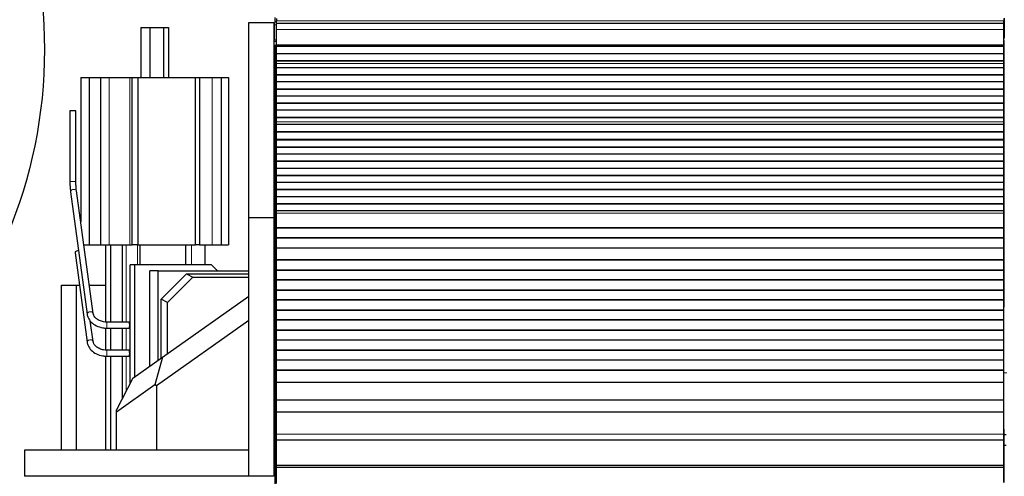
# Model space of a CAD drawing. Header units: inches. Extents: x 0 to 20790, y -12 to 14700.
# Tile 106 of 256: x 2116 to 3099, y 11233 to 11688. Entities that reach past the tile are written whole.
import ezdxf

# ---------------------------------------------------------------- set-up
doc = ezdxf.new("R2010")
doc.units = ezdxf.units.IN
doc.layers.add('1', color=7, linetype='Continuous', true_color=0xffffff)

msp = doc.modelspace()

# ---------------------------------------------------------------- linework, layer by layer
at = {"layer": '1', "color": 2, "linetype": 'Continuous', "lineweight": 25}
for p, q in [((2344.956, 11490.674), (2344.956, 11685.674)), ((2344.956, 11685.674), (2369.956, 11685.674)), ((2369.956, 11685.674), (2369.956, 11490.674)), ((2370.074, 11685.592), (2370.074, 11683.249)), ((2370.956, 11690.592), (2370.956, 11685.588)), ((2372.456, 11689.592), (2372.456, 11687.228)), ((2372.456, 11684.592), (2372.456, 11687.228)), ((3098.456, 11689.592), (3098.456, 11687.228)), ((3098.456, 11684.592), (3098.456, 11687.228)), ((3098.956, 11689.987), (3098.956, 11685.162)), ((3098.956, 11685.162), (3098.956, 11669.987)), ((2237.207, 11680.592), (2245.944, 11680.592)), ((2237.207, 11680.592), (2237.207, 11630.592)), ((2245.944, 11680.592), (2259.626, 11680.592)), ((2245.944, 11680.592), (2245.944, 11630.592)), ((2259.626, 11680.592), (2264.572, 11680.592)), ((2259.626, 11680.592), (2259.626, 11630.592)), ((2264.572, 11680.592), (2264.572, 11630.592)), ((2370.074, 11683.249), (2370.074, 11668.264)), ((2372.456, 11678.734), (2372.456, 11684.592)), ((3098.456, 11684.592), (2372.456, 11684.592)), ((2372.456, 11663.252), (2372.456, 11678.734)), ((3098.456, 11678.734), (3098.456, 11684.592)), ((3098.456, 11663.252), (3098.456, 11678.734)), ((2370.074, 11667.092), (2370.074, 11668.264)), ((2370.074, 11667.092), (2372.074, 11667.092)), ((2370.074, 11663.092), (2370.074, 11667.092)), ((2372.456, 11667.092), (2372.074, 11667.092)), ((3098.452, 11669.987), (3098.956, 11669.987)), ((3098.455, 11667.592), (3098.955, 11667.592)), ((3098.955, 11401.592), (3098.955, 11667.592)), ((2370.074, 11663.092), (2372.074, 11663.092)), ((2370.956, 11663.092), (2370.956, 11188.592)), ((2372.456, 11663.092), (2372.074, 11663.092)), ((2372.456, 11662.827), (2372.456, 11663.252)), ((2372.456, 11662.403), (2372.456, 11662.827)), ((2372.456, 11661.737), (2372.456, 11662.403)), ((3098.456, 11662.403), (2372.456, 11662.403)), ((3098.456, 11661.737), (2372.456, 11661.737)), ((2372.456, 11661.6), (2372.456, 11661.737)), ((2372.456, 11654.369), (2372.456, 11661.6)), ((3098.456, 11661.6), (2372.456, 11661.6)), ((3098.456, 11662.827), (3098.456, 11663.252)), ((3098.456, 11662.403), (3098.456, 11662.827)), ((3098.456, 11661.737), (3098.456, 11662.403)), ((3098.456, 11661.6), (3098.456, 11661.737)), ((3098.456, 11654.369), (3098.456, 11661.6)), ((2372.456, 11647.435), (2372.456, 11654.369)), ((3098.456, 11654.369), (2372.456, 11654.369)), ((2372.456, 11647.081), (2372.456, 11647.435)), ((3098.456, 11647.435), (2372.456, 11647.435)), ((2372.456, 11644.633), (2372.456, 11647.081)), ((3098.456, 11647.081), (2372.456, 11647.081)), ((3098.456, 11647.435), (3098.456, 11654.369)), ((3098.456, 11647.081), (3098.456, 11647.435)), ((3098.456, 11644.633), (3098.456, 11647.081)), ((2372.456, 11644.606), (2372.456, 11644.633)), ((2372.456, 11640.412), (2372.456, 11644.606)), ((2372.456, 11633.341), (2372.456, 11640.412)), ((3098.456, 11640.412), (2372.456, 11640.412)), ((3098.456, 11644.606), (3098.456, 11644.633)), ((3098.456, 11640.412), (3098.456, 11644.606)), ((3098.456, 11633.341), (3098.456, 11640.412)), ((2177.09, 11630.592), (2185.46, 11630.592)), ((2177.09, 11630.592), (2177.09, 11486.61)), ((2185.46, 11630.592), (2196.736, 11630.592)), ((2185.46, 11630.592), (2185.46, 11463.592)), ((2196.736, 11630.592), (2205.623, 11630.592)), ((2196.736, 11630.592), (2196.736, 11463.592)), ((2205.623, 11630.592), (2226.239, 11630.592)), ((2226.239, 11630.592), (2228.529, 11630.592)), ((2228.529, 11630.592), (2234.256, 11630.592)), ((2228.529, 11463.592), (2228.529, 11630.592)), ((2234.256, 11630.592), (2291.528, 11630.592)), ((2234.256, 11630.592), (2234.256, 11463.592)), ((2291.528, 11630.592), (2295.676, 11630.592)), ((2291.528, 11463.592), (2291.528, 11630.592)), ((2295.676, 11630.592), (2308.318, 11630.592)), ((2295.676, 11630.592), (2295.676, 11463.592)), ((2308.318, 11630.592), (2317.205, 11630.592)), ((2317.205, 11630.592), (2324.69, 11630.592)), ((2317.205, 11630.592), (2317.205, 11463.592)), ((2324.69, 11630.592), (2324.69, 11463.592)), ((2372.456, 11632.988), (2372.456, 11633.341)), ((3098.456, 11633.341), (2372.456, 11633.341)), ((2372.456, 11626.27), (2372.456, 11632.988)), ((3098.456, 11632.988), (2372.456, 11632.988)), ((2372.456, 11619.199), (2372.456, 11626.27)), ((3098.456, 11626.27), (2372.456, 11626.27)), ((3098.456, 11632.988), (3098.456, 11633.341)), ((3098.456, 11626.27), (3098.456, 11632.988)), ((3098.456, 11619.199), (3098.456, 11626.27)), ((2372.456, 11618.845), (2372.456, 11619.199)), ((3098.456, 11619.199), (2372.456, 11619.199)), ((2372.456, 11612.128), (2372.456, 11618.845)), ((3098.456, 11618.845), (2372.456, 11618.845)), ((3098.456, 11618.845), (3098.456, 11619.199)), ((3098.456, 11612.128), (3098.456, 11618.845)), ((2372.456, 11605.057), (2372.456, 11612.128)), ((3098.456, 11612.128), (2372.456, 11612.128)), ((3098.456, 11605.057), (3098.456, 11612.128)), ((2166.348, 11597.592), (2166.348, 11526.941)), ((2167.761, 11597.592), (2166.348, 11597.592)), ((2172.348, 11597.592), (2167.761, 11597.592)), ((2172.348, 11526.941), (2172.348, 11597.592)), ((2372.456, 11604.703), (2372.456, 11605.057)), ((3098.456, 11605.057), (2372.456, 11605.057)), ((2372.456, 11597.986), (2372.456, 11604.703)), ((3098.456, 11604.703), (2372.456, 11604.703)), ((2372.456, 11590.915), (2372.456, 11597.986)), ((3098.456, 11597.986), (2372.456, 11597.986)), ((3098.456, 11604.703), (3098.456, 11605.057)), ((3098.456, 11597.986), (3098.456, 11604.703)), ((3098.456, 11590.915), (3098.456, 11597.986)), ((2372.456, 11590.561), (2372.456, 11590.915)), ((3098.456, 11590.915), (2372.456, 11590.915)), ((2372.456, 11586.367), (2372.456, 11590.561)), ((3098.456, 11590.561), (2372.456, 11590.561)), ((3098.456, 11590.561), (3098.456, 11590.915)), ((3098.456, 11586.367), (3098.456, 11590.561)), ((2372.456, 11586.34), (2372.456, 11586.367)), ((2372.456, 11583.796), (2372.456, 11586.34)), ((2372.456, 11583.789), (2372.456, 11583.796)), ((3098.456, 11583.796), (2372.456, 11583.796)), ((2372.456, 11576.584), (2372.456, 11583.789)), ((3098.456, 11583.789), (2372.456, 11583.789)), ((3098.456, 11586.34), (3098.456, 11586.367)), ((3098.456, 11583.796), (3098.456, 11586.34)), ((3098.456, 11583.789), (3098.456, 11583.796)), ((3098.456, 11576.584), (3098.456, 11583.789)), ((2372.456, 11576.23), (2372.456, 11576.584)), ((3098.456, 11576.584), (2372.456, 11576.584)), ((2372.456, 11568.708), (2372.456, 11576.23)), ((3098.456, 11576.23), (2372.456, 11576.23)), ((2372.456, 11568.287), (2372.456, 11568.708)), ((3098.456, 11568.708), (2372.456, 11568.708)), ((2372.456, 11561.216), (2372.456, 11568.287)), ((3098.456, 11568.287), (2372.456, 11568.287)), ((3098.456, 11576.23), (3098.456, 11576.584)), ((3098.456, 11568.708), (3098.456, 11576.23)), ((3098.456, 11568.287), (3098.456, 11568.708)), ((3098.456, 11561.216), (3098.456, 11568.287)), ((2372.456, 11560.863), (2372.456, 11561.216)), ((3098.456, 11561.216), (2372.456, 11561.216)), ((2372.456, 11554.145), (2372.456, 11560.863)), ((3098.456, 11560.863), (2372.456, 11560.863)), ((3098.456, 11560.863), (3098.456, 11561.216)), ((3098.456, 11554.145), (3098.456, 11560.863)), ((2372.456, 11547.074), (2372.456, 11554.145)), ((3098.456, 11554.145), (2372.456, 11554.145)), ((3098.456, 11547.074), (3098.456, 11554.145)), ((2372.456, 11546.72), (2372.456, 11547.074)), ((3098.456, 11547.074), (2372.456, 11547.074)), ((2372.456, 11540.003), (2372.456, 11546.72)), ((3098.456, 11546.72), (2372.456, 11546.72)), ((2372.456, 11532.932), (2372.456, 11540.003)), ((3098.456, 11540.003), (2372.456, 11540.003)), ((3098.456, 11546.72), (3098.456, 11547.074)), ((3098.456, 11540.003), (3098.456, 11546.72)), ((3098.456, 11532.932), (3098.456, 11540.003)), ((2372.456, 11532.578), (2372.456, 11532.932)), ((3098.456, 11532.932), (2372.456, 11532.932)), ((2372.456, 11525.861), (2372.456, 11532.578)), ((3098.456, 11532.578), (2372.456, 11532.578)), ((3098.456, 11532.578), (3098.456, 11532.932)), ((3098.456, 11525.861), (3098.456, 11532.578)), ((2172.348, 11526.941), (2172.348, 11526.941)), ((2372.456, 11518.79), (2372.456, 11525.861)), ((3098.456, 11525.861), (2372.456, 11525.861)), ((2372.456, 11518.436), (2372.456, 11518.79)), ((3098.456, 11518.79), (2372.456, 11518.79)), ((2372.456, 11511.719), (2372.456, 11518.436)), ((3098.456, 11518.436), (2372.456, 11518.436)), ((3098.456, 11518.79), (3098.456, 11525.861)), ((3098.456, 11518.436), (3098.456, 11518.79)), ((3098.456, 11511.719), (3098.456, 11518.436)), ((2166.95, 11516.708), (2183.532, 11394.519)), ((2172.895, 11517.514), (2172.888, 11517.564)), ((2189.477, 11395.326), (2172.895, 11517.515)), ((2372.456, 11504.648), (2372.456, 11511.719)), ((3098.456, 11511.719), (2372.456, 11511.719)), ((3098.456, 11504.648), (3098.456, 11511.719)), ((2372.456, 11504.294), (2372.456, 11504.648)), ((3098.456, 11504.648), (2372.456, 11504.648)), ((2372.456, 11497.577), (2372.456, 11504.294)), ((3098.456, 11504.294), (2372.456, 11504.294)), ((3098.456, 11504.294), (3098.456, 11504.648)), ((3098.456, 11497.577), (3098.456, 11504.294)), ((2369.956, 11490.674), (2344.956, 11490.674)), ((2344.956, 11232.674), (2344.956, 11490.674)), ((2369.956, 11490.674), (2369.956, 11232.674)), ((2372.456, 11495.303), (2372.456, 11497.577)), ((3098.456, 11497.577), (2372.456, 11497.577)), ((2372.456, 11481.161), (2372.456, 11495.303)), ((3098.456, 11495.303), (3098.456, 11497.577)), ((3098.456, 11481.161), (3098.456, 11495.303)), ((2372.456, 11480.445), (2372.456, 11481.161)), ((2372.456, 11480.195), (2372.456, 11480.445)), ((3098.456, 11480.445), (2372.456, 11480.445)), ((2372.456, 11470.695), (2372.456, 11480.195)), ((3098.456, 11480.195), (2372.456, 11480.195)), ((3098.456, 11480.445), (3098.456, 11481.161)), ((3098.456, 11480.195), (3098.456, 11480.445)), ((3098.456, 11470.695), (3098.456, 11480.195)), ((2372.456, 11470.445), (2372.456, 11470.695)), ((3098.456, 11470.695), (2372.456, 11470.695)), ((2372.456, 11460.445), (2372.456, 11470.445)), ((3098.456, 11470.445), (2372.456, 11470.445)), ((3098.456, 11470.445), (3098.456, 11470.695)), ((3098.456, 11460.445), (3098.456, 11470.445)), ((2180.213, 11463.592), (2185.46, 11463.592)), ((2185.46, 11463.592), (2196.736, 11463.592)), ((2196.736, 11463.592), (2205.623, 11463.592)), ((2201.874, 11463.592), (2201.874, 11386.677)), ((2205.623, 11463.592), (2226.239, 11463.592)), ((2207.086, 11386.59), (2207.086, 11463.592)), ((2218.539, 11463.592), (2218.539, 11386.59)), ((2226.239, 11463.592), (2228.529, 11463.592)), ((2234.256, 11463.592), (2228.529, 11463.592)), ((2234.256, 11463.592), (2291.528, 11463.592)), ((2236.549, 11443.592), (2236.549, 11463.592)), ((2281.971, 11443.592), (2281.971, 11463.592)), ((2295.676, 11463.592), (2291.528, 11463.592)), ((2295.676, 11463.592), (2308.318, 11463.592)), ((2301.485, 11443.592), (2301.485, 11463.592)), ((2308.318, 11463.592), (2317.205, 11463.592)), ((2317.205, 11463.592), (2324.69, 11463.592)), ((2372.456, 11448.695), (2372.456, 11460.445)), ((3098.456, 11460.445), (2372.456, 11460.445)), ((3098.456, 11448.695), (3098.456, 11460.445)), ((2171.447, 11455.571), (2171.447, 11455.571)), ((2171.447, 11455.571), (2183.532, 11366.519)), ((2226.571, 11325.54), (2226.571, 11443.592)), ((2230.782, 11443.592), (2226.571, 11443.592)), ((2307.803, 11443.592), (2230.782, 11443.592)), ((2230.782, 11443.592), (2230.782, 11331.761)), ((2313.509, 11437.814), (2307.803, 11443.592)), ((2372.456, 11448.445), (2372.456, 11448.695)), ((3098.456, 11448.695), (2372.456, 11448.695)), ((2372.456, 11438.445), (2372.456, 11448.445)), ((3098.456, 11448.445), (2372.456, 11448.445)), ((3098.456, 11448.445), (3098.456, 11448.695)), ((3098.456, 11438.445), (3098.456, 11448.445)), ((2254.574, 11437.815), (2246.22, 11437.815)), ((2246.22, 11342.692), (2246.22, 11437.815)), ((2254.574, 11437.815), (2344.955, 11437.815)), ((2254.574, 11348.605), (2254.574, 11437.815)), ((2257.537, 11409.441), (2282.592, 11434.815)), ((2288.901, 11431.465), (2263.845, 11406.09)), ((2282.592, 11434.815), (2344.955, 11434.815)), ((2282.592, 11434.815), (2288.901, 11431.465)), ((2288.901, 11431.465), (2344.955, 11431.465)), ((2369.954, 11437.815), (2370.954, 11437.815)), ((2372.456, 11438.195), (2372.456, 11438.445)), ((3098.456, 11438.445), (2372.456, 11438.445)), ((2372.456, 11428.695), (2372.456, 11438.195)), ((3098.456, 11438.195), (2372.456, 11438.195)), ((3098.456, 11438.195), (3098.456, 11438.445)), ((3098.456, 11428.695), (3098.456, 11438.195)), ((2157.956, 11258.675), (2157.956, 11423.592)), ((2157.956, 11423.592), (2172.956, 11423.592)), ((2172.956, 11258.675), (2172.956, 11423.592)), ((2172.957, 11423.592), (2175.788, 11423.592)), ((2185.642, 11423.592), (2201.877, 11423.592)), ((2369.956, 11420.038), (2370.955, 11419.025)), ((2372.456, 11428.445), (2372.456, 11428.695)), ((3098.456, 11428.695), (2372.456, 11428.695)), ((2372.456, 11418.445), (2372.456, 11428.445)), ((3098.456, 11428.445), (2372.456, 11428.445)), ((3098.456, 11428.445), (3098.456, 11428.695)), ((3098.456, 11418.445), (3098.456, 11428.445)), ((2258.707, 11351.531), (2344.956, 11412.593)), ((2370.956, 11415.363), (2369.956, 11416.376)), ((2372.456, 11418.195), (2372.456, 11418.445)), ((3098.456, 11418.445), (2372.456, 11418.445)), ((2372.456, 11408.695), (2372.456, 11418.195)), ((3098.456, 11418.195), (2372.456, 11418.195)), ((3098.456, 11418.195), (3098.456, 11418.445)), ((3098.456, 11408.695), (3098.456, 11418.195)), ((2257.537, 11350.702), (2257.537, 11409.441)), ((2263.845, 11406.09), (2257.537, 11409.441)), ((2263.845, 11355.169), (2263.845, 11406.09)), ((2372.456, 11408.445), (2372.456, 11408.695)), ((3098.456, 11408.695), (2372.456, 11408.695)), ((2372.456, 11398.445), (2372.456, 11408.445)), ((3098.456, 11408.445), (2372.456, 11408.445)), ((3098.452, 11401.592), (3098.955, 11401.592)), ((3098.456, 11408.445), (3098.456, 11408.695)), ((3098.456, 11398.445), (3098.456, 11408.445)), ((2189.477, 11395.326), (2189.465, 11395.399)), ((2372.456, 11398.195), (2372.456, 11398.445)), ((3098.456, 11398.445), (2372.456, 11398.445)), ((2372.456, 11388.695), (2372.456, 11398.195)), ((3098.456, 11398.195), (2372.456, 11398.195)), ((3098.456, 11398.195), (3098.456, 11398.445)), ((3098.456, 11388.695), (3098.456, 11398.195)), ((2189.477, 11367.326), (2186.672, 11388)), ((2201.874, 11380.671), (2201.874, 11358.68)), ((2225.535, 11386.592), (2202.858, 11386.592)), ((2202.858, 11380.592), (2225.535, 11380.592)), ((2207.086, 11358.593), (2207.086, 11380.59)), ((2218.539, 11380.59), (2218.539, 11358.593)), ((2344.956, 11388.088), (2252.892, 11322.908)), ((2372.456, 11388.445), (2372.456, 11388.695)), ((3098.456, 11388.695), (2372.456, 11388.695)), ((2372.456, 11378.445), (2372.456, 11388.445)), ((3098.456, 11388.445), (2372.456, 11388.445)), ((3098.456, 11388.445), (3098.456, 11388.695)), ((3098.456, 11378.445), (3098.456, 11388.445)), ((2372.456, 11378.195), (2372.456, 11378.445)), ((3098.456, 11378.445), (2372.456, 11378.445)), ((2372.456, 11368.695), (2372.456, 11378.195)), ((3098.456, 11378.195), (2372.456, 11378.195)), ((3098.456, 11378.195), (3098.456, 11378.445)), ((3098.456, 11368.695), (3098.456, 11378.195)), ((2189.477, 11367.326), (2189.465, 11367.399)), ((2372.456, 11368.445), (2372.456, 11368.695)), ((3098.456, 11368.695), (2372.456, 11368.695)), ((2372.456, 11358.445), (2372.456, 11368.445)), ((3098.456, 11368.445), (2372.456, 11368.445)), ((3098.456, 11368.445), (3098.456, 11368.695)), ((3098.456, 11358.445), (3098.456, 11368.445)), ((2201.874, 11352.674), (2201.874, 11258.677)), ((2225.535, 11358.592), (2202.858, 11358.592)), ((2202.858, 11352.592), (2225.535, 11352.592)), ((2207.086, 11258.677), (2207.086, 11352.594)), ((2218.539, 11352.594), (2218.539, 11310.013)), ((2229.215, 11330.651), (2258.707, 11351.531)), ((2258.707, 11351.531), (2251.146, 11323.811)), ((2372.456, 11358.195), (2372.456, 11358.445)), ((3098.456, 11358.445), (2372.456, 11358.445)), ((3098.456, 11358.195), (2372.456, 11358.195)), ((2372.456, 11348.695), (2372.456, 11358.195)), ((3098.456, 11358.195), (3098.456, 11358.445)), ((3098.456, 11348.695), (3098.456, 11358.195)), ((2372.456, 11348.445), (2372.456, 11348.695)), ((3098.456, 11348.695), (2372.456, 11348.695)), ((2372.456, 11338.445), (2372.456, 11348.445)), ((3098.456, 11348.445), (2372.456, 11348.445)), ((3098.456, 11348.445), (3098.456, 11348.695)), ((3098.456, 11338.445), (3098.456, 11348.445)), ((2372.456, 11338.195), (2372.456, 11338.445)), ((3098.456, 11338.445), (2372.456, 11338.445)), ((3098.456, 11338.195), (2372.456, 11338.195)), ((2372.456, 11326.462), (2372.456, 11338.195)), ((3098.456, 11338.195), (3098.456, 11338.445)), ((3098.456, 11326.462), (3098.456, 11338.195)), ((2229.215, 11330.651), (2212.892, 11299.094)), ((2251.146, 11323.811), (2212.892, 11296.728)), ((2252.892, 11322.908), (2251.146, 11323.811)), ((2252.892, 11322.908), (2252.892, 11258.674)), ((2369.956, 11328.809), (2370.956, 11329.821)), ((2370.955, 11326.159), (2369.956, 11325.147)), ((2372.456, 11308.65), (2372.456, 11326.462)), ((3098.456, 11326.462), (2372.456, 11326.462)), ((3098.456, 11308.65), (3098.456, 11326.462)), ((2370.954, 11307.37), (2369.954, 11307.37)), ((2372.456, 11296.69), (2372.456, 11308.65)), ((3098.456, 11308.65), (2372.456, 11308.65)), ((3098.456, 11296.69), (3098.456, 11308.65)), ((2212.892, 11296.728), (2212.892, 11299.094)), ((2212.892, 11258.674), (2212.892, 11296.728)), ((2372.456, 11274.827), (2372.456, 11296.69)), ((3098.456, 11296.69), (2372.456, 11296.69)), ((3098.456, 11274.827), (3098.456, 11296.69)), ((2372.456, 11269.107), (2372.456, 11274.827)), ((3098.955, 11279.592), (3098.455, 11279.592)), ((3098.456, 11269.107), (3098.456, 11274.827)), ((3098.955, 11226.357), (3098.955, 11279.592)), ((3100.961, 11274.093), (3098.955, 11274.093)), ((2372.456, 11269.107), (3098.456, 11269.107)), ((2372.456, 11243.565), (2372.456, 11269.107)), ((3098.456, 11243.565), (3098.456, 11269.107)), ((3098.948, 11263.592), (3100.95, 11263.592)), ((2344.956, 11258.674), (2120.956, 11258.674)), ((2120.956, 11258.674), (2120.956, 11232.674)), ((2372.456, 11241.3), (2372.456, 11243.565)), ((3098.456, 11243.565), (2372.456, 11243.565)), ((3098.456, 11241.3), (3098.456, 11243.565)), ((2372.456, 11225.449), (2372.456, 11241.3)), ((3098.456, 11241.3), (2372.456, 11241.3)), ((3098.456, 11226.359), (3098.456, 11241.3)), ((2344.956, 11232.674), (2120.956, 11232.674)), ((2369.956, 11232.674), (2344.956, 11232.674))]:
    msp.add_line(p, q, dxfattribs=at)
at = {"layer": '1', "color": 110, "linetype": 'Continuous', "lineweight": 13}
for p, q in [((3098.456, 11687.228), (2372.456, 11687.228)), ((3098.452, 11685.162), (3098.956, 11685.162)), ((2372.456, 11683.249), (2370.074, 11683.249)), ((3098.456, 11678.734), (2372.456, 11678.734)), ((2372.456, 11668.264), (2370.074, 11668.264)), ((2372.074, 11667.092), (2372.074, 11663.092)), ((3098.456, 11663.252), (2372.456, 11663.252)), ((3098.456, 11662.827), (2372.456, 11662.827)), ((3098.456, 11644.633), (2372.456, 11644.633)), ((3098.456, 11644.606), (2372.456, 11644.606)), ((2205.623, 11630.592), (2205.623, 11463.592)), ((2226.239, 11630.592), (2226.239, 11463.592)), ((2308.318, 11630.592), (2308.318, 11463.592)), ((3098.456, 11586.367), (2372.456, 11586.367)), ((3098.456, 11586.34), (2372.456, 11586.34)), ((2167.761, 11526.941), (2166.348, 11526.941)), ((2172.348, 11526.941), (2167.761, 11526.941)), ((2166.95, 11516.708), (2166.95, 11516.708)), ((3098.456, 11495.303), (2372.456, 11495.303)), ((3098.456, 11481.161), (2372.456, 11481.161)), ((2222.489, 11386.59), (2222.489, 11463.592)), ((2233.943, 11443.592), (2233.943, 11463.592)), ((2287.661, 11443.592), (2287.661, 11463.592)), ((2183.532, 11394.519), (2183.532, 11394.519)), ((2222.489, 11358.593), (2222.489, 11380.59)), ((2183.532, 11366.519), (2183.532, 11366.519)), ((2222.489, 11317.651), (2222.489, 11352.594)), ((3101.459, 11336.042), (3098.458, 11336.042)), ((3098.456, 11274.827), (2372.456, 11274.827))]:
    msp.add_line(p, q, dxfattribs=at)
at = {"layer": '1', "color": 2, "linetype": 'Continuous', "lineweight": 25}
msp.add_circle((1664.956, 11658.592), 476, dxfattribs=at)
at = {"layer": '1', "color": 110, "linetype": 'Continuous', "lineweight": 13}
for centre, major_axis, ratio, start_param, end_param in [((2169.922, 11517.111), (-2.973, -0.403), 0.6472314, 5.2202838, 6.2831853), ((2169.922, 11517.111), (-2.973, -0.403), 0.6472314, 3.1671548, 5.2202838), ((2186.505, 11394.923), (-2.973, -0.403), 0.6472314, 5.2202838, 6.2831853), ((2186.505, 11394.923), (-2.973, -0.403), 0.6472314, 3.1794266, 5.2202838), ((2202.858, 11383.592), (0, -3), 0.1564345, 1.5707963, 3.1577915), ((2202.858, 11383.592), (0, -3), 0.1564345, 0.0003927, 1.5707963), ((2186.505, 11366.923), (-2.973, -0.403), 0.6472314, 5.2202838, 6.2831853), ((2186.505, 11366.923), (-2.973, -0.403), 0.6472314, 3.1794266, 5.2202838), ((2202.858, 11355.592), (0, -3), 0.1564345, 1.5707963, 3.1577915), ((2202.858, 11355.592), (0, -3), 0.1564345, 0.0003927, 1.5707963)]:
    msp.add_ellipse(centre, major_axis=major_axis, ratio=ratio, start_param=start_param, end_param=end_param, dxfattribs=at)
at = {"layer": '1', "color": 2, "linetype": 'Continuous', "lineweight": 25}
for centre, major_axis, ratio, start_param, end_param in [((2174.42, 11455.974), (-2.973, -0.403), 0.6472314, 5.2202838, 6.2831853), ((2174.42, 11455.974), (-2.973, -0.403), 0.6472314, 4.4543242, 5.2202838), ((2225.535, 11383.592), (0, -3), 0.1564345, 1.5707963, 3.1415927), ((2225.535, 11383.592), (0, -3), 0.1564345, 0, 1.5707963), ((2225.535, 11355.592), (0, -3), 0.1564345, 1.5707963, 3.1415927), ((2225.535, 11355.592), (0, -3), 0.1564345, 0, 1.5707963)]:
    msp.add_ellipse(centre, major_axis=major_axis, ratio=ratio, start_param=start_param, end_param=end_param, dxfattribs=at)
for points, knots in [([(2166.348, 11526.941), (2166.349, 11525.74), (2166.404, 11522.628), (2166.647, 11519.128), (2166.894, 11517.12), (2166.95, 11516.708)], [0, 0, 0, 0, 0.3190533, 0.8567065, 1, 1, 1, 1]), ([(2172.895, 11517.515), (2172.783, 11518.342), (2172.545, 11520.561), (2172.373, 11523.94), (2172.349, 11526.263), (2172.348, 11526.941)], [0, 0, 0, 0, 0.3186226, 0.805268, 1, 1, 1, 1]), ([(2183.532, 11394.519), (2183.702, 11393.349), (2184.491, 11390.546), (2187.435, 11386.322), (2192.582, 11382.655), (2198.143, 11380.875), (2201.605, 11380.595), (2202.858, 11380.592)], [0, 0, 0, 0, 0.1497389, 0.376079, 0.6159369, 0.8642073, 1, 1, 1, 1]), ([(2202.858, 11386.592), (2201.881, 11386.595), (2199.491, 11386.799), (2195.687, 11387.977), (2192.22, 11390.231), (2190.128, 11392.896), (2189.573, 11394.556), (2189.477, 11395.326)], [0, 0, 0, 0, 0.1474116, 0.3697519, 0.5933801, 0.8148391, 1, 1, 1, 1]), ([(2183.532, 11366.519), (2183.702, 11365.349), (2184.491, 11362.546), (2187.435, 11358.322), (2192.582, 11354.655), (2198.143, 11352.875), (2201.605, 11352.595), (2202.858, 11352.592)], [0, 0, 0, 0, 0.1497389, 0.376079, 0.6159369, 0.8642073, 1, 1, 1, 1]), ([(2202.858, 11358.592), (2201.881, 11358.595), (2199.491, 11358.799), (2195.687, 11359.977), (2192.22, 11362.231), (2190.128, 11364.896), (2189.573, 11366.556), (2189.477, 11367.326)], [0, 0, 0, 0, 0.1474116, 0.3697519, 0.5933801, 0.8148391, 1, 1, 1, 1])]:
    msp.add_open_spline(points, degree=3, knots=knots, dxfattribs=at)

doc.saveas('drawing.dxf')
